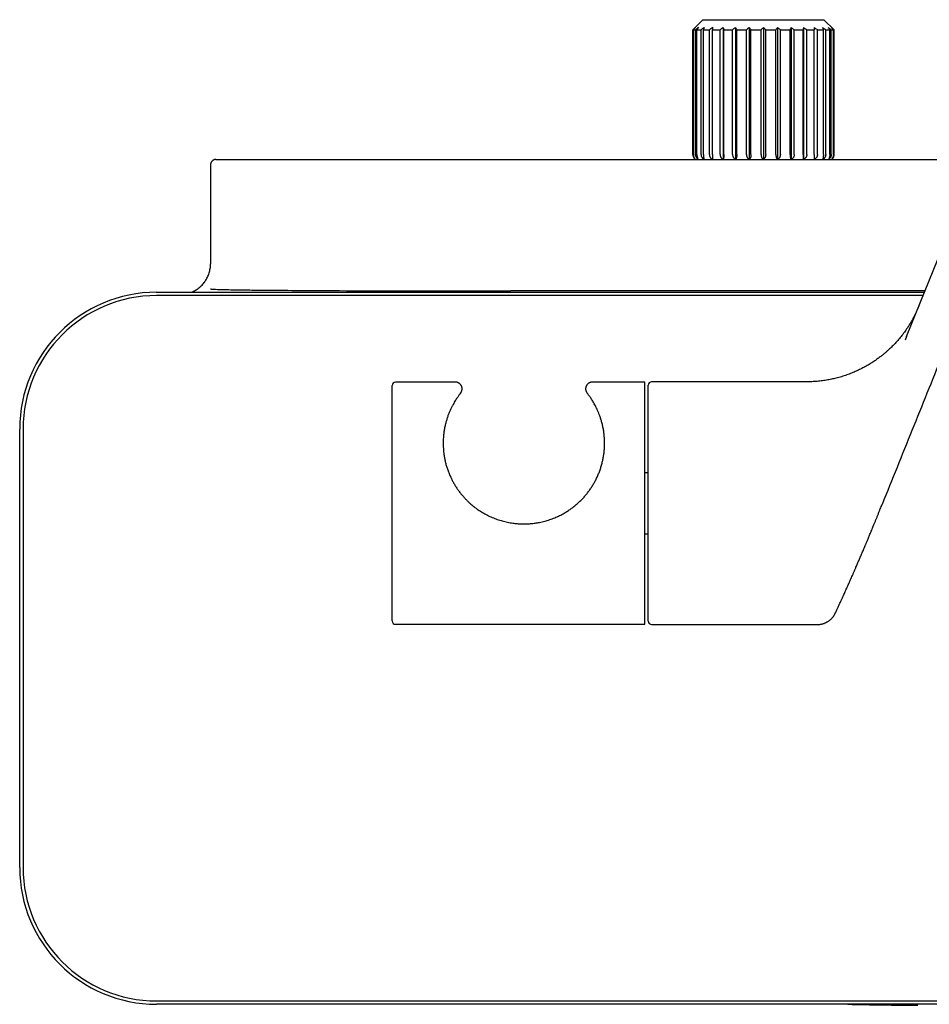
# Model space of a CAD drawing. Header units: millimetres. Extents: x 8 to 1894, y 12 to 2738.
# Tile 43 of 158: x 906 to 1041, y 1330 to 1476. Entities that reach past the tile are written whole.
import ezdxf

# ---------------------------------------------------------------- set-up
doc = ezdxf.new("R2010")
doc.units = ezdxf.units.MM

msp = doc.modelspace()

# ---------------------------------------------------------------- linework, layer by layer
at = {"color": 7, "linetype": 'Continuous', "lineweight": 30}
for p, q in [((1007.57, 1475.96), (1006.07, 1474.46)), ((1007.57, 1475.96), (1025.52, 1475.96)), ((1027.02, 1474.46), (1025.52, 1475.96)), ((1006.07, 1474.46), (1006.07, 1455.96)), ((1006.07, 1474.46), (1006.09, 1474.46)), ((1006.09, 1455.96), (1006.09, 1474.46)), ((1006.16, 1474.46), (1006.48, 1474.46)), ((1006.16, 1455.96), (1006.16, 1474.46)), ((1006.48, 1455.96), (1006.48, 1474.46)), ((1006.69, 1474.46), (1007.3, 1474.46)), ((1006.69, 1455.96), (1006.69, 1474.46)), ((1007.3, 1455.95), (1007.3, 1474.46)), ((1007.65, 1474.46), (1008.53, 1474.46)), ((1007.65, 1455.96), (1007.65, 1474.46)), ((1008.53, 1455.96), (1008.53, 1474.46)), ((1008.99, 1474.46), (1010.11, 1474.46)), ((1008.99, 1455.96), (1008.99, 1474.46)), ((1010.11, 1455.96), (1010.11, 1474.46)), ((1010.59, 1474.81), (1010.59, 1455.24)), ((1010.67, 1474.46), (1011.97, 1474.46)), ((1010.67, 1455.96), (1010.67, 1474.46)), ((1011.97, 1455.96), (1011.97, 1474.46)), ((1012.42, 1474.81), (1012.42, 1455.24)), ((1012.6, 1474.46), (1014.03, 1474.46)), ((1012.6, 1455.96), (1012.6, 1474.46)), ((1014.03, 1455.96), (1014.03, 1474.46)), ((1014.44, 1474.81), (1014.44, 1455.24)), ((1014.7, 1455.96), (1014.7, 1474.46)), ((1014.7, 1474.46), (1016.2, 1474.46)), ((1016.2, 1455.96), (1016.2, 1474.46)), ((1016.54, 1474.81), (1016.54, 1455.24)), ((1016.89, 1455.96), (1016.89, 1474.46)), ((1016.89, 1474.46), (1018.38, 1474.46)), ((1018.38, 1455.96), (1018.38, 1474.46)), ((1018.65, 1474.81), (1018.65, 1455.24)), ((1019.06, 1474.46), (1020.49, 1474.46)), ((1019.06, 1455.96), (1019.06, 1474.46)), ((1020.49, 1455.96), (1020.49, 1474.46)), ((1020.66, 1474.81), (1020.66, 1455.24)), ((1021.12, 1474.46), (1022.42, 1474.46)), ((1021.12, 1455.96), (1021.12, 1474.46)), ((1022.42, 1455.96), (1022.42, 1474.46)), ((1022.5, 1474.81), (1022.5, 1455.24)), ((1022.98, 1474.46), (1024.09, 1474.46)), ((1022.98, 1455.96), (1022.98, 1474.46)), ((1024.09, 1455.96), (1024.09, 1474.46)), ((1024.56, 1474.46), (1025.44, 1474.46)), ((1024.56, 1455.96), (1024.56, 1474.46)), ((1025.44, 1455.96), (1025.44, 1474.46)), ((1025.78, 1474.46), (1026.4, 1474.46)), ((1025.78, 1455.95), (1025.78, 1474.46)), ((1026.4, 1455.96), (1026.4, 1474.46)), ((1026.61, 1474.46), (1026.92, 1474.46)), ((1026.61, 1455.96), (1026.61, 1474.46)), ((1026.92, 1455.96), (1026.92, 1474.46)), ((1026.99, 1474.46), (1027.02, 1474.46)), ((1026.99, 1455.96), (1026.99, 1474.46)), ((1027.02, 1455.96), (1027.02, 1474.46)), ((934.54, 1454.44), (934.54, 1439.74)), ((935.35, 1455.24), (1048.61, 1455.24)), ((1006.88, 1455.24), (1006.89, 1455.24)), ((1026.21, 1455.24), (1026.2, 1455.24)), ((1037.78, 1428.97), (1048.27, 1454.94)), ((926.54, 1435.54), (1040.43, 1435.54)), ((1040.51, 1435.74), (979.07, 1435.74)), ((1040.23, 1435.04), (926.54, 1435.04)), ((1037.78, 1428.97), (1037.56, 1428.42)), ((961.47, 1386.79), (961.47, 1421.71)), ((970.85, 1422.21), (961.97, 1422.21)), ((970.85, 1422.21), (970.85, 1422.21)), ((998.97, 1422.21), (991.18, 1422.21)), ((998.97, 1386.29), (998.97, 1422.21)), ((999.47, 1386.75), (999.47, 1421.75)), ((1022.92, 1422.25), (999.97, 1422.25)), ((906.24, 1350.24), (906.24, 1415.24)), ((906.74, 1415.24), (906.74, 1350.24)), ((999.47, 1408.77), (998.97, 1408.77)), ((1034.15, 1404.06), (1034.15, 1404.06)), ((998.97, 1399.73), (999.47, 1399.73)), ((961.97, 1386.29), (998.97, 1386.29)), ((999.97, 1386.25), (1024.51, 1386.25)), ((926.54, 1330.44), (1066.11, 1330.44)), ((1066.11, 1329.94), (926.54, 1329.94))]:
    msp.add_line(p, q, dxfattribs=at)
for centre, radius, start, end in [((1007.07, 1455.96), 1, 180, 226.8049), ((1026.02, 1455.96), 1, 313.1713, 0), ((926.54, 1415.24), 20.3, 90, 180), ((926.54, 1415.24), 19.8, 90, 180), ((961.97, 1421.71), 0.5, 90, 180), ((999.97, 1421.75), 0.5, 90, 180), ((961.97, 1386.79), 0.5, 180, 270), ((999.97, 1386.75), 0.5, 180, 270), ((926.54, 1350.24), 20.3, 180, 270), ((926.54, 1350.24), 19.8, 180, 270), ((1049.04, 2329.74), 1000, 268.85407, 269.45148)]:
    msp.add_arc(centre, radius, start, end, dxfattribs=at)
for points, knots in [([(1006.47, 1474.81), (1006.4, 1474.75), (1006.27, 1474.63), (1006.15, 1474.51), (1006.09, 1474.46)], [0, 0, 0, 0, 0.559494, 1, 1, 1, 1]), ([(1006.47, 1474.81), (1006.41, 1474.75), (1006.31, 1474.63), (1006.21, 1474.51), (1006.16, 1474.46)], [0, 0, 0, 0, 0.559494, 1, 1, 1, 1]), ([(1006.91, 1474.81), (1006.83, 1474.75), (1006.68, 1474.63), (1006.54, 1474.51), (1006.48, 1474.46)], [0, 0, 0, 0, 0.559494, 1, 1, 1, 1]), ([(1006.91, 1474.81), (1006.87, 1474.75), (1006.8, 1474.63), (1006.72, 1474.51), (1006.69, 1474.46)], [0, 0, 0, 0, 0.559494, 1, 1, 1, 1]), ([(1007.77, 1474.81), (1007.68, 1474.75), (1007.53, 1474.63), (1007.37, 1474.51), (1007.3, 1474.46)], [0, 0, 0, 0, 0.559494, 1, 1, 1, 1]), ([(1007.77, 1474.81), (1007.75, 1474.75), (1007.71, 1474.63), (1007.66, 1474.51), (1007.65, 1474.46)], [0, 0, 0, 0, 0.559494, 1, 1, 1, 1]), ([(1009.02, 1474.81), (1008.93, 1474.75), (1008.76, 1474.63), (1008.6, 1474.51), (1008.53, 1474.46)], [0, 0, 0, 0, 0.559494, 1, 1, 1, 1]), ([(1009.02, 1474.81), (1009.01, 1474.75), (1009, 1474.63), (1009, 1474.51), (1008.99, 1474.46)], [0, 0, 0, 0, 0.559494, 1, 1, 1, 1]), ([(1010.59, 1474.81), (1010.5, 1474.75), (1010.34, 1474.63), (1010.18, 1474.51), (1010.11, 1474.46)], [0, 0, 0, 0, 0.5594943, 1, 1, 1, 1]), ([(1010.59, 1474.81), (1010.6, 1474.75), (1010.63, 1474.63), (1010.66, 1474.51), (1010.67, 1474.46)], [0, 0, 0, 0, 0.5594943, 1, 1, 1, 1]), ([(1012.42, 1474.81), (1012.34, 1474.75), (1012.19, 1474.63), (1012.04, 1474.51), (1011.97, 1474.46)], [0, 0, 0, 0, 0.559494, 1, 1, 1, 1]), ([(1012.42, 1474.81), (1012.46, 1474.75), (1012.51, 1474.63), (1012.57, 1474.51), (1012.6, 1474.46)], [0, 0, 0, 0, 0.559494, 1, 1, 1, 1]), ([(1014.44, 1474.81), (1014.36, 1474.75), (1014.22, 1474.63), (1014.09, 1474.51), (1014.03, 1474.46)], [0, 0, 0, 0, 0.559494, 1, 1, 1, 1]), ([(1014.44, 1474.81), (1014.49, 1474.75), (1014.58, 1474.63), (1014.66, 1474.51), (1014.7, 1474.46)], [0, 0, 0, 0, 0.559494, 1, 1, 1, 1]), ([(1016.54, 1474.81), (1016.48, 1474.75), (1016.36, 1474.63), (1016.25, 1474.51), (1016.2, 1474.46)], [0, 0, 0, 0, 0.559494, 1, 1, 1, 1]), ([(1016.54, 1474.81), (1016.61, 1474.75), (1016.72, 1474.63), (1016.84, 1474.51), (1016.89, 1474.46)], [0, 0, 0, 0, 0.559494, 1, 1, 1, 1]), ([(1018.65, 1474.81), (1018.6, 1474.75), (1018.51, 1474.63), (1018.42, 1474.51), (1018.38, 1474.46)], [0, 0, 0, 0, 0.559494, 1, 1, 1, 1]), ([(1018.65, 1474.81), (1018.73, 1474.75), (1018.86, 1474.63), (1019, 1474.51), (1019.06, 1474.46)], [0, 0, 0, 0, 0.559494, 1, 1, 1, 1]), ([(1020.66, 1474.81), (1020.63, 1474.75), (1020.57, 1474.63), (1020.51, 1474.51), (1020.49, 1474.46)], [0, 0, 0, 0, 0.559494, 1, 1, 1, 1]), ([(1020.66, 1474.81), (1020.75, 1474.75), (1020.9, 1474.63), (1021.05, 1474.51), (1021.12, 1474.46)], [0, 0, 0, 0, 0.559494, 1, 1, 1, 1]), ([(1022.5, 1474.81), (1022.48, 1474.75), (1022.46, 1474.63), (1022.43, 1474.51), (1022.42, 1474.46)], [0, 0, 0, 0, 0.559494, 1, 1, 1, 1]), ([(1022.5, 1474.81), (1022.59, 1474.75), (1022.75, 1474.63), (1022.91, 1474.51), (1022.98, 1474.46)], [0, 0, 0, 0, 0.5594943, 1, 1, 1, 1]), ([(1024.07, 1474.81), (1024.16, 1474.75), (1024.32, 1474.63), (1024.48, 1474.51), (1024.56, 1474.46)], [0, 0, 0, 0, 0.559494, 1, 1, 1, 1]), ([(1024.07, 1474.81), (1024.07, 1474.75), (1024.08, 1474.63), (1024.09, 1474.51), (1024.09, 1474.46)], [0, 0, 0, 0, 0.559494, 1, 1, 1, 1]), ([(1025.31, 1474.81), (1025.4, 1474.75), (1025.56, 1474.63), (1025.72, 1474.51), (1025.78, 1474.46)], [0, 0, 0, 0, 0.559494, 1, 1, 1, 1]), ([(1025.31, 1474.81), (1025.34, 1474.75), (1025.38, 1474.63), (1025.42, 1474.51), (1025.44, 1474.46)], [0, 0, 0, 0, 0.559494, 1, 1, 1, 1]), ([(1026.17, 1474.81), (1026.26, 1474.75), (1026.4, 1474.63), (1026.55, 1474.51), (1026.61, 1474.46)], [0, 0, 0, 0, 0.559494, 1, 1, 1, 1]), ([(1026.17, 1474.81), (1026.22, 1474.75), (1026.29, 1474.63), (1026.36, 1474.51), (1026.4, 1474.46)], [0, 0, 0, 0, 0.559494, 1, 1, 1, 1]), ([(1026.62, 1474.81), (1026.69, 1474.75), (1026.81, 1474.63), (1026.94, 1474.51), (1026.99, 1474.46)], [0, 0, 0, 0, 0.559494, 1, 1, 1, 1]), ([(1026.62, 1474.81), (1026.67, 1474.75), (1026.78, 1474.63), (1026.88, 1474.51), (1026.92, 1474.46)], [0, 0, 0, 0, 0.559494, 1, 1, 1, 1]), ([(1006.09, 1455.96), (1006.09, 1455.92), (1006.1, 1455.85), (1006.12, 1455.75), (1006.14, 1455.66), (1006.17, 1455.59), (1006.21, 1455.51), (1006.26, 1455.43), (1006.33, 1455.33), (1006.4, 1455.27), (1006.44, 1455.24)], [0, 0, 0, 0, 0.130215, 0.260396, 0.348773, 0.439426, 0.533177, 0.66196, 0.798634, 1, 1, 1, 1]), ([(1006.16, 1455.96), (1006.17, 1455.93), (1006.17, 1455.85), (1006.18, 1455.75), (1006.21, 1455.64), (1006.24, 1455.54), (1006.29, 1455.45), (1006.34, 1455.36), (1006.39, 1455.29), (1006.43, 1455.25), (1006.44, 1455.24)], [0, 0, 0, 0, 0.120666, 0.243003, 0.368165, 0.497197, 0.631015, 0.770387, 0.915935, 1, 1, 1, 1]), ([(1006.48, 1455.96), (1006.48, 1455.92), (1006.48, 1455.85), (1006.5, 1455.75), (1006.53, 1455.66), (1006.57, 1455.59), (1006.61, 1455.51), (1006.67, 1455.43), (1006.75, 1455.33), (1006.83, 1455.27), (1006.87, 1455.24)], [0, 0, 0, 0, 0.1302153, 0.2603959, 0.3487732, 0.4394258, 0.5331768, 0.6619604, 0.7986343, 1, 1, 1, 1]), ([(1006.69, 1455.96), (1006.69, 1455.9), (1006.7, 1455.78), (1006.72, 1455.62), (1006.77, 1455.47), (1006.8, 1455.39), (1006.82, 1455.34)], [0, 0, 0, 0, 0.247534, 0.498801, 0.744103, 1, 1, 1, 1]), ([(1007.3, 1455.95), (1007.3, 1455.91), (1007.31, 1455.83), (1007.33, 1455.73), (1007.36, 1455.65), (1007.4, 1455.58), (1007.44, 1455.5), (1007.51, 1455.42), (1007.6, 1455.32), (1007.67, 1455.27), (1007.72, 1455.24)], [0, 0, 0, 0, 0.132262, 0.264225, 0.353677, 0.445339, 0.540057, 0.67074, 0.809455, 1, 1, 1, 1]), ([(1007.65, 1455.96), (1007.65, 1455.92), (1007.65, 1455.84), (1007.66, 1455.73), (1007.67, 1455.62), (1007.68, 1455.52), (1007.7, 1455.42), (1007.73, 1455.32), (1007.75, 1455.27), (1007.76, 1455.24)], [0, 0, 0, 0, 0.1343092, 0.2694181, 0.4033234, 0.5390789, 0.6679684, 0.7995114, 1, 1, 1, 1]), ([(1008.53, 1455.96), (1008.53, 1455.92), (1008.54, 1455.85), (1008.56, 1455.75), (1008.59, 1455.66), (1008.63, 1455.59), (1008.68, 1455.51), (1008.74, 1455.43), (1008.84, 1455.33), (1008.92, 1455.27), (1008.97, 1455.24)], [0, 0, 0, 0, 0.130215, 0.260396, 0.348773, 0.439426, 0.533177, 0.66196, 0.798634, 1, 1, 1, 1]), ([(1008.99, 1455.96), (1008.99, 1455.93), (1008.99, 1455.85), (1008.99, 1455.75), (1008.99, 1455.64), (1009, 1455.54), (1009, 1455.45), (1009.01, 1455.36), (1009.01, 1455.29), (1009.01, 1455.25), (1009.01, 1455.24)], [0, 0, 0, 0, 0.120666, 0.243003, 0.368165, 0.497197, 0.631015, 0.770387, 0.915935, 1, 1, 1, 1]), ([(1010.11, 1455.96), (1010.11, 1455.92), (1010.11, 1455.85), (1010.14, 1455.75), (1010.17, 1455.66), (1010.21, 1455.59), (1010.25, 1455.51), (1010.32, 1455.43), (1010.41, 1455.33), (1010.5, 1455.27), (1010.55, 1455.24)], [0, 0, 0, 0, 0.130215, 0.260396, 0.348773, 0.439426, 0.533177, 0.66196, 0.798634, 1, 1, 1, 1]), ([(1010.67, 1455.96), (1010.67, 1455.93), (1010.67, 1455.85), (1010.66, 1455.75), (1010.66, 1455.64), (1010.65, 1455.54), (1010.64, 1455.45), (1010.62, 1455.36), (1010.61, 1455.29), (1010.6, 1455.25), (1010.6, 1455.24)], [0, 0, 0, 0, 0.120666, 0.243003, 0.368165, 0.497197, 0.631015, 0.770387, 0.915935, 1, 1, 1, 1]), ([(1011.97, 1455.96), (1011.97, 1455.92), (1011.97, 1455.85), (1012, 1455.75), (1012.03, 1455.66), (1012.06, 1455.59), (1012.11, 1455.51), (1012.17, 1455.43), (1012.26, 1455.33), (1012.34, 1455.27), (1012.38, 1455.24)], [0, 0, 0, 0, 0.1302153, 0.2603959, 0.3487732, 0.4394258, 0.5331768, 0.6619604, 0.7986343, 1, 1, 1, 1]), ([(1012.6, 1455.96), (1012.6, 1455.93), (1012.6, 1455.85), (1012.59, 1455.75), (1012.57, 1455.64), (1012.55, 1455.54), (1012.53, 1455.45), (1012.5, 1455.36), (1012.47, 1455.29), (1012.45, 1455.25), (1012.44, 1455.24)], [0, 0, 0, 0, 0.120666, 0.243003, 0.368165, 0.497197, 0.631015, 0.770387, 0.915935, 1, 1, 1, 1]), ([(1014.03, 1455.96), (1014.03, 1455.92), (1014.03, 1455.85), (1014.05, 1455.75), (1014.08, 1455.66), (1014.11, 1455.59), (1014.15, 1455.51), (1014.21, 1455.43), (1014.29, 1455.33), (1014.36, 1455.27), (1014.4, 1455.24)], [0, 0, 0, 0, 0.130215, 0.260396, 0.348773, 0.439426, 0.533177, 0.66196, 0.798634, 1, 1, 1, 1]), ([(1014.7, 1455.96), (1014.7, 1455.93), (1014.7, 1455.85), (1014.69, 1455.75), (1014.67, 1455.64), (1014.64, 1455.54), (1014.6, 1455.45), (1014.55, 1455.36), (1014.51, 1455.29), (1014.48, 1455.25), (1014.46, 1455.24)], [0, 0, 0, 0, 0.1206659, 0.2430034, 0.3681649, 0.4971972, 0.6310149, 0.7703869, 0.9159354, 1, 1, 1, 1]), ([(1016.2, 1455.96), (1016.2, 1455.92), (1016.2, 1455.85), (1016.22, 1455.75), (1016.24, 1455.66), (1016.27, 1455.59), (1016.3, 1455.51), (1016.35, 1455.43), (1016.42, 1455.33), (1016.48, 1455.27), (1016.51, 1455.24)], [0, 0, 0, 0, 0.130215, 0.260396, 0.348773, 0.439426, 0.533177, 0.66196, 0.798634, 1, 1, 1, 1]), ([(1016.89, 1455.96), (1016.89, 1455.93), (1016.88, 1455.85), (1016.87, 1455.75), (1016.84, 1455.64), (1016.8, 1455.54), (1016.75, 1455.45), (1016.69, 1455.36), (1016.63, 1455.29), (1016.59, 1455.25), (1016.58, 1455.24)], [0, 0, 0, 0, 0.120666, 0.243003, 0.368165, 0.497197, 0.631015, 0.770387, 0.915935, 1, 1, 1, 1]), ([(1018.38, 1455.96), (1018.38, 1455.92), (1018.39, 1455.85), (1018.4, 1455.75), (1018.42, 1455.66), (1018.44, 1455.59), (1018.46, 1455.51), (1018.5, 1455.43), (1018.55, 1455.33), (1018.6, 1455.27), (1018.62, 1455.24)], [0, 0, 0, 0, 0.1302153, 0.2603959, 0.3487732, 0.4394258, 0.5331768, 0.6619604, 0.7986343, 1, 1, 1, 1]), ([(1019.06, 1455.96), (1019.06, 1455.93), (1019.05, 1455.85), (1019.03, 1455.75), (1019, 1455.64), (1018.95, 1455.54), (1018.9, 1455.45), (1018.82, 1455.36), (1018.76, 1455.29), (1018.71, 1455.25), (1018.69, 1455.24)], [0, 0, 0, 0, 0.120666, 0.243003, 0.368165, 0.497197, 0.631015, 0.770387, 0.915935, 1, 1, 1, 1]), ([(1020.49, 1455.96), (1020.49, 1455.92), (1020.49, 1455.85), (1020.5, 1455.75), (1020.51, 1455.66), (1020.52, 1455.59), (1020.54, 1455.51), (1020.56, 1455.43), (1020.6, 1455.33), (1020.63, 1455.27), (1020.65, 1455.24)], [0, 0, 0, 0, 0.130215, 0.260396, 0.348773, 0.439426, 0.533177, 0.66196, 0.798634, 1, 1, 1, 1]), ([(1021.12, 1455.96), (1021.12, 1455.93), (1021.11, 1455.85), (1021.09, 1455.75), (1021.05, 1455.64), (1021, 1455.54), (1020.94, 1455.45), (1020.86, 1455.36), (1020.78, 1455.29), (1020.73, 1455.25), (1020.71, 1455.24)], [0, 0, 0, 0, 0.120666, 0.243003, 0.368165, 0.497197, 0.631015, 0.770387, 0.915935, 1, 1, 1, 1]), ([(1022.42, 1455.96), (1022.42, 1455.92), (1022.42, 1455.85), (1022.42, 1455.75), (1022.43, 1455.66), (1022.44, 1455.59), (1022.44, 1455.51), (1022.45, 1455.43), (1022.47, 1455.33), (1022.48, 1455.27), (1022.49, 1455.24)], [0, 0, 0, 0, 0.130215, 0.260396, 0.348773, 0.439426, 0.533177, 0.66196, 0.798634, 1, 1, 1, 1]), ([(1022.98, 1455.96), (1022.98, 1455.93), (1022.97, 1455.85), (1022.95, 1455.75), (1022.91, 1455.64), (1022.86, 1455.54), (1022.79, 1455.45), (1022.7, 1455.36), (1022.62, 1455.29), (1022.57, 1455.25), (1022.55, 1455.24)], [0, 0, 0, 0, 0.120666, 0.243003, 0.368165, 0.497197, 0.631015, 0.770387, 0.915935, 1, 1, 1, 1]), ([(1024.09, 1455.96), (1024.09, 1455.92), (1024.09, 1455.85), (1024.09, 1455.75), (1024.09, 1455.66), (1024.09, 1455.59), (1024.09, 1455.51), (1024.08, 1455.43), (1024.08, 1455.33), (1024.07, 1455.27), (1024.07, 1455.24)], [0, 0, 0, 0, 0.130215, 0.260396, 0.348773, 0.439426, 0.533177, 0.66196, 0.798634, 1, 1, 1, 1]), ([(1024.56, 1455.96), (1024.55, 1455.93), (1024.55, 1455.85), (1024.53, 1455.75), (1024.49, 1455.64), (1024.43, 1455.54), (1024.36, 1455.45), (1024.28, 1455.36), (1024.2, 1455.29), (1024.14, 1455.25), (1024.12, 1455.24)], [0, 0, 0, 0, 0.1206659, 0.2430034, 0.3681649, 0.4971972, 0.6310149, 0.7703869, 0.9159354, 1, 1, 1, 1]), ([(1025.44, 1455.96), (1025.44, 1455.92), (1025.44, 1455.84), (1025.43, 1455.74), (1025.42, 1455.66), (1025.41, 1455.59), (1025.4, 1455.51), (1025.38, 1455.42), (1025.36, 1455.32), (1025.34, 1455.27), (1025.33, 1455.24)], [0, 0, 0, 0, 0.131377, 0.262956, 0.352405, 0.444243, 0.539292, 0.669592, 0.807937, 1, 1, 1, 1]), ([(1025.78, 1455.95), (1025.78, 1455.91), (1025.78, 1455.83), (1025.75, 1455.72), (1025.71, 1455.61), (1025.65, 1455.51), (1025.58, 1455.42), (1025.49, 1455.32), (1025.41, 1455.27), (1025.37, 1455.24)], [0, 0, 0, 0, 0.134808, 0.26982, 0.404096, 0.539848, 0.66924, 0.801184, 1, 1, 1, 1]), ([(1026.61, 1455.96), (1026.61, 1455.93), (1026.6, 1455.85), (1026.58, 1455.75), (1026.55, 1455.64), (1026.5, 1455.54), (1026.44, 1455.45), (1026.36, 1455.36), (1026.29, 1455.29), (1026.24, 1455.25), (1026.22, 1455.24)], [0, 0, 0, 0, 0.120666, 0.243003, 0.368165, 0.497197, 0.631015, 0.770387, 0.915935, 1, 1, 1, 1]), ([(1026.4, 1455.96), (1026.39, 1455.9), (1026.39, 1455.81), (1026.38, 1455.7), (1026.35, 1455.6), (1026.32, 1455.47), (1026.28, 1455.39), (1026.26, 1455.34)], [0, 0, 0, 0, 0.246052, 0.37086, 0.498937, 0.742597, 1, 1, 1, 1]), ([(1026.92, 1455.96), (1026.92, 1455.92), (1026.92, 1455.85), (1026.9, 1455.75), (1026.88, 1455.66), (1026.86, 1455.59), (1026.83, 1455.51), (1026.79, 1455.43), (1026.73, 1455.33), (1026.67, 1455.27), (1026.64, 1455.24)], [0, 0, 0, 0, 0.130215, 0.260396, 0.348773, 0.439426, 0.533177, 0.66196, 0.798634, 1, 1, 1, 1]), ([(1026.99, 1455.96), (1026.99, 1455.93), (1026.99, 1455.85), (1026.97, 1455.75), (1026.94, 1455.64), (1026.9, 1455.54), (1026.84, 1455.45), (1026.78, 1455.36), (1026.71, 1455.29), (1026.67, 1455.25), (1026.65, 1455.24)], [0, 0, 0, 0, 0.120666, 0.243003, 0.368165, 0.497197, 0.631015, 0.770387, 0.915935, 1, 1, 1, 1]), ([(935.35, 1455.24), (935.3, 1455.23), (935.23, 1455.23), (935.13, 1455.21), (935.05, 1455.18), (934.97, 1455.14), (934.89, 1455.09), (934.81, 1455.03), (934.75, 1454.96), (934.68, 1454.88), (934.63, 1454.79), (934.59, 1454.69), (934.56, 1454.57), (934.55, 1454.48), (934.55, 1454.44)], [0, 0, 0, 0, 0.106729, 0.189457, 0.245452, 0.325387, 0.413151, 0.47829, 0.553814, 0.641772, 0.717531, 0.802518, 0.89669, 1, 1, 1, 1]), ([(1006.82, 1455.34), (1006.83, 1455.32), (1006.85, 1455.29), (1006.87, 1455.26), (1006.88, 1455.24)], [0, 0, 0, 0, 0.563905, 1, 1, 1, 1]), ([(1026.26, 1455.34), (1026.25, 1455.32), (1026.23, 1455.29), (1026.21, 1455.26), (1026.21, 1455.24)], [0, 0, 0, 0, 0.563902, 1, 1, 1, 1]), ([(1064.61, 1450.75), (1064.32, 1450.74), (1063.73, 1450.7), (1062.85, 1450.6), (1061.97, 1450.46), (1061.08, 1450.27), (1060.2, 1450.03), (1059.33, 1449.75), (1058.48, 1449.43), (1057.64, 1449.06), (1056.81, 1448.65), (1055.99, 1448.19), (1055.19, 1447.69), (1054.42, 1447.14), (1053.68, 1446.56), (1052.97, 1445.94), (1052.29, 1445.29), (1051.65, 1444.6), (1051.05, 1443.89), (1050.5, 1443.16), (1049.98, 1442.4), (1049.51, 1441.63), (1049.11, 1440.9), (1048.77, 1440.22), (1048.49, 1439.58), (1048.23, 1438.92), (1047.95, 1438.25), (1047.5, 1437.12), (1046.86, 1435.55), (1046.05, 1433.54), (1044.77, 1430.37), (1043.02, 1426.05), (1040.8, 1420.55), (1038.58, 1415.06), (1036.36, 1409.56), (1034.88, 1405.9), (1034.14, 1404.06)], [0, 0, 0, 0, 0.014825, 0.0298423, 0.0450355, 0.0603909, 0.0758952, 0.091249, 0.1067083, 0.1222556, 0.1378742, 0.1538644, 0.1698857, 0.1859161, 0.2019349, 0.2179232, 0.2338611, 0.2497279, 0.2654688, 0.2810973, 0.2965897, 0.3119202, 0.3270772, 0.3388952, 0.3506203, 0.3625078, 0.3750081, 0.387527, 0.4245076, 0.4612134, 0.4978261, 0.5979938, 0.6985108, 0.7990769, 0.8995609, 1, 1, 1, 1]), ([(931.63, 1435.54), (931.71, 1435.56), (931.99, 1435.66), (932.44, 1435.91), (932.95, 1436.28), (933.4, 1436.72), (933.79, 1437.21), (933.99, 1437.58), (934.09, 1437.77)], [0, 0, 0, 0, 0.077276, 0.261821, 0.446366, 0.63091, 0.815455, 1, 1, 1, 1]), ([(934.54, 1436.04), (934.54, 1436.04), (934.54, 1436.03), (934.54, 1436.03), (934.54, 1436.03), (934.56, 1436.03), (934.62, 1436.01), (934.87, 1435.99), (935.48, 1435.97), (936.42, 1435.94), (937.92, 1435.91), (939.8, 1435.88), (942.82, 1435.85), (947.78, 1435.81), (954.7, 1435.77), (965.53, 1435.74), (973.65, 1435.74), (979.07, 1435.74)], [0, 0, 0, 0, 0.000019, 0.000045, 0.000092, 0.000294, 0.001091, 0.004265, 0.016946, 0.0423, 0.067656, 0.118362, 0.169069, 0.270484, 0.452862, 0.63524, 1, 1, 1, 1]), ([(1039.61, 1433.51), (1039.55, 1433.35), (1039.42, 1433.04), (1039.22, 1432.6), (1039.02, 1432.19), (1038.83, 1431.82), (1038.61, 1431.43), (1038.37, 1431.01), (1038.09, 1430.55), (1037.75, 1430.03), (1037.33, 1429.45), (1036.85, 1428.83), (1036.33, 1428.23), (1035.8, 1427.66), (1035.32, 1427.2), (1034.92, 1426.83), (1034.59, 1426.54), (1034.23, 1426.24), (1033.83, 1425.93), (1033.38, 1425.6), (1032.89, 1425.26), (1032.35, 1424.91), (1031.76, 1424.56), (1031.13, 1424.23), (1030.48, 1423.91), (1029.8, 1423.61), (1029.08, 1423.33), (1028.31, 1423.07), (1027.55, 1422.85), (1026.8, 1422.67), (1026.07, 1422.52), (1025.31, 1422.4), (1024.53, 1422.32), (1023.73, 1422.26), (1023.2, 1422.26), (1022.92, 1422.25)], [0, 0, 0, 0, 0.024459, 0.04701, 0.068081, 0.087825, 0.106275, 0.130525, 0.155645, 0.181636, 0.218404, 0.25545, 0.292314, 0.328953, 0.365329, 0.385572, 0.405728, 0.427226, 0.451019, 0.477106, 0.50495, 0.534984, 0.567186, 0.601524, 0.63456, 0.669287, 0.705656, 0.743608, 0.783076, 0.817067, 0.852003, 0.887829, 0.924482, 0.961896, 1, 1, 1, 1]), ([(971.63, 1420.58), (971.63, 1420.58), (971.63, 1420.59), (971.64, 1420.6), (971.65, 1420.61), (971.67, 1420.63), (971.68, 1420.64), (971.69, 1420.66), (971.7, 1420.68), (971.72, 1420.7), (971.74, 1420.74), (971.76, 1420.79), (971.79, 1420.85), (971.81, 1420.92), (971.83, 1421.01), (971.85, 1421.1), (971.86, 1421.19), (971.85, 1421.29), (971.84, 1421.39), (971.82, 1421.49), (971.78, 1421.59), (971.74, 1421.69), (971.68, 1421.78), (971.62, 1421.86), (971.54, 1421.94), (971.45, 1422.02), (971.36, 1422.08), (971.26, 1422.13), (971.17, 1422.17), (971.07, 1422.19), (970.97, 1422.21), (970.89, 1422.21), (970.86, 1422.21), (970.85, 1422.21)], [0, 0, 0, 0, 0.01981, 0.113223, 0.181123, 0.220421, 0.24111, 0.257095, 0.271275, 0.285021, 0.299711, 0.3179, 0.341421, 0.368919, 0.398173, 0.429298, 0.461941, 0.495616, 0.529967, 0.564766, 0.599867, 0.635176, 0.670631, 0.706186, 0.745572, 0.784001, 0.821435, 0.857963, 0.893645, 0.928513, 0.962578, 0.995832, 1, 1, 1, 1]), ([(991.18, 1422.21), (991.18, 1422.21), (991.13, 1422.22), (991.06, 1422.21), (990.96, 1422.19), (990.85, 1422.16), (990.76, 1422.12), (990.66, 1422.07), (990.57, 1422.01), (990.48, 1421.94), (990.41, 1421.86), (990.35, 1421.77), (990.29, 1421.68), (990.25, 1421.59), (990.22, 1421.49), (990.19, 1421.4), (990.18, 1421.31), (990.18, 1421.21), (990.18, 1421.13), (990.19, 1421.04), (990.21, 1420.96), (990.23, 1420.89), (990.26, 1420.82), (990.29, 1420.76), (990.31, 1420.71), (990.34, 1420.67), (990.36, 1420.64), (990.37, 1420.62), (990.38, 1420.61), (990.39, 1420.61), (990.39, 1420.6), (990.39, 1420.6), (990.39, 1420.6), (990.39, 1420.6)], [0, 0, 0, 0, 0.008501, 0.054516, 0.10083, 0.147355, 0.194025, 0.240795, 0.291615, 0.341209, 0.389579, 0.436816, 0.482972, 0.528071, 0.572109, 0.615061, 0.656878, 0.697483, 0.736768, 0.774588, 0.81075, 0.844997, 0.876992, 0.906293, 0.93232, 0.954309, 0.970992, 0.980507, 0.985565, 0.989001, 0.992673, 0.99859, 1, 1, 1, 1]), ([(971.63, 1420.58), (971.63, 1420.58), (971.62, 1420.56), (971.57, 1420.5), (971.49, 1420.4), (971.39, 1420.27), (971.27, 1420.1), (971.13, 1419.89), (970.97, 1419.65), (970.79, 1419.38), (970.61, 1419.07), (970.42, 1418.72), (970.23, 1418.34), (970.03, 1417.92), (969.85, 1417.48), (969.68, 1417.01), (969.53, 1416.52), (969.38, 1415.99), (969.26, 1415.44), (969.16, 1414.85), (969.1, 1414.29), (969.06, 1413.78), (969.05, 1413.31), (969.05, 1412.84), (969.07, 1412.35), (969.12, 1411.84), (969.18, 1411.33), (969.28, 1410.8), (969.39, 1410.27), (969.54, 1409.73), (969.72, 1409.19), (969.92, 1408.65), (970.15, 1408.13), (970.39, 1407.64), (970.64, 1407.18), (970.91, 1406.72), (971.21, 1406.28), (971.52, 1405.86), (971.83, 1405.48), (972.12, 1405.15), (972.39, 1404.85), (972.69, 1404.55), (972.9, 1404.35), (973.01, 1404.25)], [0, 0, 0, 0, 0.020358, 0.050137, 0.080064, 0.109992, 0.140111, 0.170231, 0.200474, 0.231135, 0.261907, 0.292679, 0.323605, 0.35453, 0.385568, 0.415014, 0.444581, 0.474147, 0.503915, 0.53368, 0.563616, 0.584554, 0.605502, 0.626438, 0.647616, 0.668809, 0.689985, 0.711703, 0.73344, 0.755157, 0.777239, 0.799343, 0.821425, 0.841039, 0.860667, 0.880282, 0.899787, 0.919307, 0.938814, 0.953406, 0.967998, 0.983999, 1, 1, 1, 1]), ([(973.01, 1404.25), (973.21, 1404.08), (973.6, 1403.74), (974.24, 1403.27), (974.9, 1402.85), (975.6, 1402.47), (976.32, 1402.13), (977.06, 1401.84), (977.82, 1401.61), (978.59, 1401.42), (979.32, 1401.29), (980.02, 1401.22), (980.69, 1401.18), (981.35, 1401.18), (982.02, 1401.22), (982.69, 1401.29), (983.39, 1401.41), (984.12, 1401.58), (984.87, 1401.81), (985.6, 1402.08), (986.31, 1402.41), (986.94, 1402.74), (987.5, 1403.08), (987.98, 1403.41), (988.45, 1403.76), (988.9, 1404.14), (989.34, 1404.54), (989.75, 1404.95), (990.13, 1405.38), (990.48, 1405.81), (990.81, 1406.26), (991.12, 1406.72), (991.41, 1407.2), (991.68, 1407.7), (991.94, 1408.23), (992.17, 1408.78), (992.37, 1409.34), (992.54, 1409.9), (992.69, 1410.47), (992.8, 1411.03), (992.89, 1411.58), (992.95, 1412.12), (992.98, 1412.66), (992.99, 1413.18), (992.98, 1413.7), (992.94, 1414.24), (992.88, 1414.81), (992.78, 1415.39), (992.66, 1415.94), (992.52, 1416.47), (992.37, 1416.97), (992.21, 1417.42), (992.04, 1417.82), (991.88, 1418.19), (991.71, 1418.53), (991.55, 1418.85), (991.38, 1419.15), (991.22, 1419.41), (991.07, 1419.66), (990.92, 1419.87), (990.79, 1420.07), (990.67, 1420.23), (990.57, 1420.37), (990.49, 1420.48), (990.43, 1420.55), (990.4, 1420.59), (990.4, 1420.59), (990.4, 1420.59)], [0, 0, 0, 0, 0.017351, 0.034702, 0.05221, 0.069717, 0.087401, 0.105085, 0.122603, 0.140121, 0.157556, 0.172171, 0.186867, 0.201564, 0.216377, 0.231189, 0.246086, 0.263558, 0.281031, 0.298338, 0.315644, 0.33286, 0.345799, 0.358745, 0.371683, 0.384772, 0.39787, 0.410958, 0.423257, 0.435563, 0.447861, 0.460325, 0.472797, 0.485259, 0.498776, 0.512306, 0.525822, 0.539587, 0.553365, 0.567131, 0.580795, 0.594472, 0.608139, 0.622001, 0.635875, 0.64974, 0.667312, 0.684986, 0.702662, 0.720461, 0.738261, 0.756138, 0.772103, 0.788127, 0.804151, 0.820273, 0.836394, 0.852614, 0.868834, 0.885115, 0.90209, 0.91913, 0.936169, 0.953309, 0.970448, 0.987667, 1, 1, 1, 1]), ([(1027.23, 1387.98), (1027.23, 1387.99), (1027.26, 1388.05), (1027.31, 1388.16), (1027.43, 1388.41), (1027.58, 1388.75), (1027.76, 1389.12), (1027.9, 1389.44), (1028.02, 1389.69), (1028.13, 1389.93), (1028.22, 1390.14), (1028.32, 1390.35), (1028.43, 1390.59), (1028.55, 1390.87), (1028.69, 1391.18), (1028.84, 1391.5), (1028.98, 1391.82), (1029.12, 1392.13), (1029.25, 1392.42), (1029.36, 1392.68), (1029.48, 1392.93), (1029.6, 1393.22), (1029.75, 1393.55), (1029.92, 1393.94), (1030.09, 1394.35), (1030.26, 1394.72), (1030.4, 1395.04), (1030.51, 1395.31), (1030.62, 1395.57), (1030.73, 1395.82), (1030.85, 1396.1), (1030.98, 1396.4), (1031.11, 1396.71), (1031.25, 1397.03), (1031.38, 1397.35), (1031.51, 1397.66), (1031.62, 1397.93), (1031.72, 1398.15), (1031.8, 1398.34), (1031.88, 1398.54), (1031.97, 1398.75), (1032.07, 1398.99), (1032.18, 1399.25), (1032.29, 1399.53), (1032.41, 1399.82), (1032.54, 1400.12), (1032.66, 1400.42), (1032.78, 1400.7), (1032.88, 1400.96), (1033.01, 1401.26), (1033.15, 1401.6), (1033.31, 1402), (1033.47, 1402.4), (1033.64, 1402.8), (1033.8, 1403.2), (1033.95, 1403.58), (1034.07, 1403.86), (1034.13, 1404.02), (1034.15, 1404.06)], [0, 0, 0, 0, 0.00202, 0.011325, 0.021077, 0.048646, 0.07531, 0.091803, 0.108385, 0.123053, 0.135754, 0.148727, 0.1627, 0.180887, 0.200627, 0.22089, 0.241092, 0.260692, 0.279059, 0.29539, 0.310154, 0.326015, 0.348303, 0.373, 0.398754, 0.424013, 0.442565, 0.459444, 0.474443, 0.489831, 0.50699, 0.525734, 0.54583, 0.565715, 0.58526, 0.604751, 0.623096, 0.635374, 0.646322, 0.658392, 0.671785, 0.68657, 0.702794, 0.720241, 0.737228, 0.757399, 0.776061, 0.793192, 0.808883, 0.824328, 0.847828, 0.872858, 0.897124, 0.922017, 0.947919, 0.970548, 0.992145, 1, 1, 1, 1]), ([(1024.51, 1386.25), (1024.6, 1386.25), (1024.77, 1386.26), (1025.02, 1386.29), (1025.24, 1386.34), (1025.44, 1386.4), (1025.61, 1386.46), (1025.75, 1386.52), (1025.87, 1386.58), (1025.98, 1386.64), (1026.11, 1386.71), (1026.25, 1386.81), (1026.41, 1386.93), (1026.58, 1387.07), (1026.75, 1387.25), (1026.92, 1387.46), (1027.09, 1387.71), (1027.18, 1387.89), (1027.23, 1387.98)], [0, 0, 0, 0, 0.079549, 0.153247, 0.220456, 0.280684, 0.333569, 0.378863, 0.416406, 0.451179, 0.493635, 0.544056, 0.602343, 0.668298, 0.741603, 0.821783, 0.908191, 1, 1, 1, 1])]:
    msp.add_open_spline(points, degree=3, knots=knots, dxfattribs=at)
msp.add_open_spline([(934.09, 1437.77), (934.14, 1437.87), (934.23, 1438.08), (934.34, 1438.4), (934.43, 1438.73), (934.5, 1439.06), (934.54, 1439.4), (934.54, 1439.62), (934.54, 1439.74)], degree=3, dxfattribs=at)

doc.saveas('drawing.dxf')
